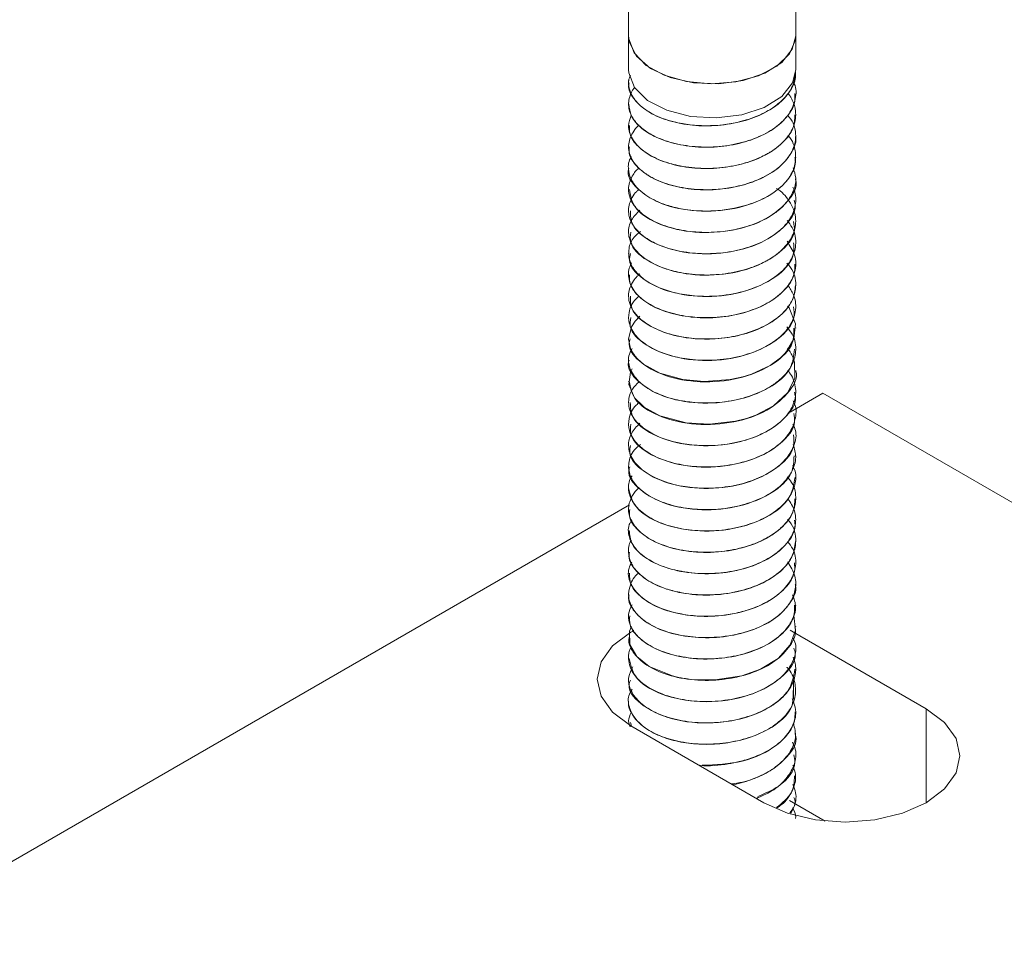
# Model space of a CAD drawing. Header units: millimetres. Extents: x -480 to 1549, y -2911 to -293.
# Tile 32 of 106: x -393 to -346, y -1751 to -1706. Entities that reach past the tile are written whole.
import ezdxf

# ---------------------------------------------------------------- set-up
doc = ezdxf.new("R2010")
doc.units = ezdxf.units.MM

msp = doc.modelspace()

# ---------------------------------------------------------------- linework, layer by layer
at = {"color": 7, "linetype": 'Continuous', "lineweight": 15}
for p, q in [((-363.767, -1703.227), (-363.767, -1706.89)), ((-355.767, -1706.89), (-355.767, -1703.214)), ((-363.767, -1706.89), (-363.767, -1708.523)), ((-355.767, -1708.523), (-355.767, -1706.89)), ((-355.767, -1708.638), (-355.767, -1708.63)), ((-363.767, -1709.141), (-363.767, -1709.149)), ((-355.767, -1709.659), (-355.767, -1709.651)), ((-363.767, -1710.161), (-363.767, -1710.17)), ((-355.767, -1710.68), (-355.767, -1710.671)), ((-363.767, -1711.182), (-363.767, -1711.19)), ((-355.767, -1711.701), (-355.767, -1711.692)), ((-363.767, -1712.203), (-363.767, -1712.211)), ((-355.767, -1712.721), (-355.767, -1712.713)), ((-363.767, -1713.223), (-363.767, -1713.231)), ((-355.767, -1713.742), (-355.767, -1713.734)), ((-363.767, -1714.244), (-363.767, -1714.252)), ((-355.767, -1714.763), (-355.767, -1714.754)), ((-363.767, -1715.265), (-363.767, -1715.273)), ((-355.767, -1715.783), (-355.767, -1715.775)), ((-363.767, -1716.285), (-363.767, -1716.293)), ((-355.767, -1716.803), (-355.767, -1716.796)), ((-363.767, -1717.306), (-363.767, -1717.314)), ((-355.767, -1717.824), (-355.767, -1717.816)), ((-363.767, -1718.327), (-363.767, -1718.335)), ((-355.767, -1718.845), (-355.767, -1718.837)), ((-363.767, -1719.348), (-363.767, -1719.355)), ((-355.767, -1719.865), (-355.767, -1719.858)), ((-363.767, -1720.368), (-363.767, -1720.376)), ((-355.767, -1720.886), (-355.767, -1720.878)), ((-363.767, -1721.389), (-363.767, -1721.396)), ((-355.767, -1721.907), (-355.767, -1721.899)), ((-363.767, -1722.409), (-363.767, -1722.417)), ((-355.767, -1722.928), (-355.767, -1722.92)), ((-363.767, -1723.43), (-363.767, -1723.438)), ((-355.767, -1723.949), (-355.767, -1723.94)), ((-363.767, -1724.451), (-363.767, -1724.459)), ((-354.463, -1724.008), (-356.026, -1724.909)), ((-284.169, -1764.588), (-354.463, -1724.008)), ((-355.767, -1724.969), (-355.767, -1724.961)), ((-363.767, -1725.471), (-363.767, -1725.479)), ((-355.767, -1725.989), (-355.767, -1725.982)), ((-363.767, -1726.492), (-363.767, -1726.5)), ((-355.767, -1727.01), (-355.767, -1727.003)), ((-363.767, -1727.513), (-363.767, -1727.521)), ((-355.767, -1728.031), (-355.767, -1728.023)), ((-363.767, -1728.533), (-363.767, -1728.542)), ((-355.767, -1729.052), (-355.767, -1729.044)), ((-363.716, -1729.349), (-431.969, -1768.75)), ((-363.767, -1729.554), (-363.767, -1729.562)), ((-355.767, -1730.073), (-355.767, -1730.064)), ((-363.767, -1730.575), (-363.767, -1730.583)), ((-355.767, -1731.093), (-355.767, -1731.085)), ((-363.767, -1731.595), (-363.767, -1731.603)), ((-355.767, -1732.114), (-355.767, -1732.106)), ((-363.767, -1732.616), (-363.767, -1732.624)), ((-355.767, -1733.135), (-355.767, -1733.126)), ((-363.767, -1733.637), (-363.767, -1733.645)), ((-355.767, -1734.155), (-355.767, -1734.147)), ((-363.767, -1734.658), (-363.767, -1734.665)), ((-355.767, -1735.176), (-355.767, -1735.168)), ((-363.767, -1735.678), (-363.767, -1735.686)), ((-355.878, -1735.437), (-356.033, -1735.351)), ((-349.514, -1739.111), (-355.878, -1735.437)), ((-355.767, -1736.197), (-355.767, -1736.188)), ((-363.767, -1736.699), (-363.767, -1736.707)), ((-355.767, -1737.217), (-355.767, -1737.209)), ((-363.767, -1737.72), (-363.767, -1737.727)), ((-355.767, -1738.237), (-355.767, -1738.23)), ((-363.767, -1738.74), (-363.767, -1738.749)), ((-355.767, -1739.259), (-355.767, -1739.251)), ((-363.767, -1739.761), (-363.767, -1739.769)), ((-363.679, -1739.762), (-363.629, -1739.943)), ((-363.656, -1739.927), (-357.292, -1743.601)), ((-355.767, -1740.28), (-355.767, -1740.271)), ((-355.767, -1741.3), (-355.767, -1741.292)), ((-355.767, -1742.32), (-355.767, -1742.313)), ((-355.878, -1743.603), (-356.06, -1743.502)), ((-354.351, -1744.484), (-355.878, -1743.603)), ((-355.767, -1743.342), (-355.767, -1743.333))]:
    msp.add_line(p, q, dxfattribs=at)
at = {"color": 8, "linetype": 'Continuous', "lineweight": 15}
for p, q in [((-355.878, -1738.631), (-355.878, -1737.723)), ((-349.514, -1743.601), (-349.514, -1739.111))]:
    msp.add_line(p, q, dxfattribs=at)
at = {"color": 7, "linetype": 'Continuous', "lineweight": 15, "flags": 128}
for points in [[(-363.767, -1706.89), (-363.727, -1707.215), (-363.381, -1707.879), (-362.709, -1708.455), (-361.771, -1708.888), (-360.652, -1709.142), (-359.453, -1709.192), (-358.282, -1709.034), (-357.246, -1708.683), (-356.437, -1708.17), (-355.929, -1707.541), (-355.767, -1706.89)], [(-363.767, -1706.89), (-363.758, -1707.038), (-363.506, -1707.71), (-362.921, -1708.31), (-362.056, -1708.784), (-360.987, -1709.089), (-359.81, -1709.199), (-358.629, -1709.104), (-357.549, -1708.812), (-356.667, -1708.349), (-356.059, -1707.757), (-355.781, -1707.087), (-355.767, -1706.89)], [(-363.767, -1708.523), (-363.759, -1708.668), (-363.49, -1709.367), (-362.862, -1709.986), (-361.936, -1710.463), (-360.802, -1710.754), (-359.567, -1710.829), (-358.352, -1710.683), (-357.273, -1710.329), (-356.434, -1709.8), (-355.916, -1709.149), (-355.767, -1708.523)], [(-356.152, -1719.838), (-356.085, -1719.909), (-355.78, -1720.679), (-355.854, -1721.392), (-356.204, -1722.004), (-356.301, -1722.116), (-356.491, -1722.303), (-356.991, -1722.672), (-357.886, -1723.091), (-358.305, -1723.221), (-358.9, -1723.352), (-360.144, -1723.448), (-361.163, -1723.354), (-362.266, -1723.046), (-363.056, -1722.605), (-363.339, -1722.351), (-363.461, -1722.21), (-363.516, -1722.134), (-363.543, -1722.095), (-363.556, -1722.075), (-363.562, -1722.065), (-363.564, -1722.062), (-363.564, -1722.061), (-363.565, -1722.06), (-363.565, -1722.06), (-363.565, -1722.06), (-363.565, -1722.06), (-363.565, -1722.06), (-363.565, -1722.06), (-363.565, -1722.06), (-363.565, -1722.059), (-363.567, -1722.057), (-363.569, -1722.054), (-363.575, -1722.043), (-363.597, -1722.006), (-363.668, -1721.862), (-363.766, -1721.419), (-363.625, -1720.823), (-363.455, -1720.558), (-363.231, -1720.319), (-363.227, -1720.316)], [(-356.165, -1721.846), (-356.151, -1721.859), (-356.035, -1722.028), (-355.981, -1722.12), (-355.956, -1722.168), (-355.943, -1722.192), (-355.94, -1722.198), (-355.939, -1722.201), (-355.938, -1722.202), (-355.938, -1722.202), (-355.938, -1722.202), (-355.938, -1722.202), (-355.938, -1722.202), (-355.938, -1722.202), (-355.938, -1722.202), (-355.937, -1722.205), (-355.92, -1722.241), (-355.892, -1722.304), (-355.821, -1722.512), (-355.816, -1723.306), (-356.154, -1723.981), (-356.83, -1724.609), (-357.679, -1725.055), (-358.115, -1725.208), (-358.654, -1725.346), (-359.9, -1725.488), (-361.009, -1725.42), (-362.276, -1725.083), (-363.016, -1724.675), (-363.481, -1724.225), (-363.756, -1723.589), (-363.681, -1722.988), (-363.596, -1722.828)], [(-355.861, -1734.639), (-355.856, -1734.647), (-355.776, -1735.337), (-356.026, -1736.043), (-356.612, -1736.695), (-357.452, -1737.206), (-358.346, -1737.521), (-359.62, -1737.725), (-360.767, -1737.7), (-361.045, -1737.663), (-361.181, -1737.641), (-361.248, -1737.629), (-361.282, -1737.622), (-361.29, -1737.621), (-361.292, -1737.62), (-361.293, -1737.62), (-361.294, -1737.62), (-361.294, -1737.62), (-361.294, -1737.62), (-361.294, -1737.62), (-361.294, -1737.62), (-361.294, -1737.62), (-361.295, -1737.62), (-361.299, -1737.619), (-361.43, -1737.592), (-361.669, -1737.534), (-362.777, -1737.082), (-363.376, -1736.6), (-363.714, -1736.025), (-363.729, -1735.386), (-363.621, -1735.174)], [(-363.511, -1735.357), (-363.656, -1735.437), (-364.53, -1736.095), (-365.079, -1736.861), (-365.267, -1737.682), (-365.079, -1738.504), (-364.53, -1739.27), (-363.656, -1739.927)], [(-357.292, -1743.601), (-356.153, -1744.106), (-354.826, -1744.423), (-353.403, -1744.531), (-351.979, -1744.423), (-350.653, -1744.106), (-349.514, -1743.601), (-348.64, -1742.944), (-348.09, -1742.178), (-347.903, -1741.356), (-348.09, -1740.534), (-348.64, -1739.769), (-349.514, -1739.111)]]:
    msp.add_lwpolyline(points, dxfattribs=at)
at = {"color": 7, "linetype": 'Continuous', "lineweight": 15}
for points, knots in [([(-363.743, -1709.15), (-363.75, -1709.184), (-363.807, -1709.435), (-363.559, -1709.898), (-362.993, -1710.472), (-362.101, -1710.911), (-361.004, -1711.176), (-359.791, -1711.24), (-358.58, -1711.086), (-357.475, -1710.732), (-356.571, -1710.199), (-355.992, -1709.533), (-355.733, -1708.989), (-355.788, -1708.692), (-355.797, -1708.64)], [0, 0, 0, 0, 0.015085, 0.112604, 0.207951, 0.305059, 0.401936, 0.497432, 0.594992, 0.690657, 0.787323, 0.884579, 0.979864, 1, 1, 1, 1]), ([(-355.772, -1708.63), (-355.8, -1708.859), (-355.856, -1709.327), (-356.295, -1709.905), (-356.773, -1710.293), (-357.333, -1710.633), (-357.82, -1710.833), (-358.284, -1710.968), (-358.65, -1711.063), (-359.37, -1711.191), (-360.305, -1711.22), (-361.017, -1711.137), (-361.371, -1711.068), (-361.83, -1710.964), (-362.514, -1710.731), (-363.254, -1710.249), (-363.659, -1709.724), (-363.764, -1709.329), (-363.768, -1709.126), (-363.764, -1709.065), (-363.756, -1708.958), (-363.711, -1708.865), (-363.669, -1708.78)], [0, 0, 0, 0, 0.083802, 0.171588, 0.228318, 0.260347, 0.34692, 0.356869, 0.374969, 0.435537, 0.523569, 0.58423, 0.601685, 0.610525, 0.699214, 0.786422, 0.873925, 0.937064, 0.954606, 0.959858, 0.962762, 1, 1, 1, 1]), ([(-355.883, -1709.105), (-355.867, -1709.133), (-355.721, -1709.387), (-355.751, -1709.929), (-356.027, -1710.627), (-356.645, -1711.256), (-357.493, -1711.749), (-358.553, -1712.09), (-359.712, -1712.247), (-360.878, -1712.202), (-361.822, -1711.999), (-362.439, -1711.754), (-362.973, -1711.463), (-363.282, -1711.204), (-363.482, -1710.956), (-363.619, -1710.761), (-363.789, -1710.377), (-363.768, -1709.875), (-363.601, -1709.521), (-363.491, -1709.38), (-363.485, -1709.372)], [0, 0, 0, 0, 0.0095655, 0.0875052, 0.1697743, 0.2428635, 0.3206073, 0.3975954, 0.47615, 0.5531554, 0.6308758, 0.6812642, 0.7094783, 0.7861375, 0.7950027, 0.8110461, 0.864602, 0.9425637, 0.9967664, 1, 1, 1, 1]), ([(-356.151, -1709.653), (-356.105, -1709.696), (-356.059, -1709.74), (-356.029, -1709.789), (-356.026, -1709.794), (-356.016, -1709.81), (-355.981, -1709.869), (-355.863, -1710.095), (-355.728, -1710.555), (-355.807, -1711.215), (-356.225, -1711.896), (-356.714, -1712.296), (-357.023, -1712.485), (-357.107, -1712.534), (-357.386, -1712.688), (-358.003, -1712.951), (-359.002, -1713.195), (-360.175, -1713.274), (-360.973, -1713.189), (-361.436, -1713.095), (-361.788, -1713.013), (-362.409, -1712.808), (-363.125, -1712.4), (-363.631, -1711.835), (-363.834, -1711.239), (-363.698, -1710.854), (-363.635, -1710.677)], [0, 0, 0, 0, 0.016306, 0.016513, 0.016865, 0.017994, 0.021963, 0.03675, 0.093614, 0.169798, 0.245685, 0.322885, 0.325628, 0.330294, 0.345393, 0.398582, 0.47519, 0.551349, 0.6275, 0.635281, 0.650761, 0.704737, 0.781166, 0.856832, 0.934049, 1, 1, 1, 1]), ([(-363.748, -1710.168), (-363.727, -1710.362), (-363.683, -1710.772), (-363.174, -1711.347), (-362.369, -1711.829), (-361.318, -1712.143), (-360.125, -1712.265), (-358.902, -1712.17), (-357.758, -1711.867), (-356.79, -1711.38), (-356.117, -1710.744), (-355.774, -1710.146), (-355.803, -1709.779), (-355.813, -1709.659)], [0, 0, 0, 0, 0.086343, 0.182227, 0.278608, 0.375975, 0.471221, 0.568547, 0.665029, 0.760821, 0.858344, 0.953729, 1, 1, 1, 1]), ([(-356.146, -1710.703), (-356.05, -1710.827), (-355.831, -1711.111), (-355.771, -1711.474), (-355.766, -1711.709), (-355.769, -1711.777), (-355.786, -1712.033), (-355.886, -1712.357), (-356.175, -1712.801), (-356.568, -1713.225), (-357.031, -1713.522), (-357.34, -1713.677), (-357.351, -1713.683), (-357.391, -1713.702), (-357.541, -1713.772), (-357.853, -1713.9), (-358.191, -1714.007), (-358.483, -1714.081), (-358.856, -1714.166), (-359.587, -1714.271), (-360.642, -1714.269), (-361.742, -1714.074), (-362.398, -1713.819), (-362.745, -1713.627), (-362.996, -1713.474), (-363.402, -1713.148), (-363.75, -1712.613), (-363.808, -1711.983), (-363.563, -1711.505), (-363.357, -1711.239), (-363.27, -1711.171), (-363.264, -1711.167)], [0, 0, 0, 0, 0.040881, 0.093017, 0.107159, 0.111237, 0.113321, 0.183973, 0.20865, 0.256079, 0.328043, 0.328315, 0.328845, 0.330677, 0.337429, 0.363278, 0.398878, 0.406222, 0.420758, 0.471314, 0.542693, 0.613774, 0.686099, 0.693277, 0.707504, 0.75702, 0.828777, 0.900879, 0.971468, 0.997993, 1, 1, 1, 1]), ([(-363.723, -1711.189), (-363.726, -1711.324), (-363.736, -1711.676), (-363.339, -1712.214), (-362.616, -1712.735), (-361.621, -1713.096), (-360.457, -1713.274), (-359.23, -1713.238), (-358.055, -1712.988), (-357.03, -1712.549), (-356.269, -1711.949), (-355.821, -1711.301), (-355.807, -1710.865), (-355.801, -1710.678)], [0, 0, 0, 0, 0.059835, 0.156567, 0.252133, 0.349671, 0.445206, 0.54198, 0.639126, 0.734419, 0.83189, 0.927909, 1, 1, 1, 1]), ([(-356.143, -1711.664), (-356.142, -1711.665), (-355.895, -1711.905), (-355.752, -1712.421), (-355.774, -1713.144), (-356.119, -1713.807), (-356.77, -1714.412), (-357.659, -1714.877), (-358.598, -1715.15), (-359.37, -1715.26), (-360.174, -1715.299), (-360.84, -1715.252), (-361.556, -1715.117), (-362.23, -1714.923), (-362.978, -1714.548), (-363.363, -1714.183), (-363.504, -1713.986), (-363.515, -1713.971), (-363.55, -1713.92), (-363.67, -1713.726), (-363.79, -1713.333), (-363.799, -1712.928), (-363.639, -1712.712), (-363.62, -1712.687)], [0, 0, 0, 0, 0.000391, 0.09002, 0.157005, 0.230599, 0.307252, 0.382571, 0.452536, 0.505659, 0.535196, 0.610116, 0.636356, 0.686565, 0.762171, 0.837771, 0.838377, 0.839544, 0.843552, 0.858294, 0.914559, 0.990256, 1, 1, 1, 1]), ([(-363.725, -1712.212), (-363.737, -1712.286), (-363.781, -1712.579), (-363.479, -1713.073), (-362.846, -1713.628), (-361.911, -1714.036), (-360.784, -1714.266), (-359.562, -1714.29), (-358.363, -1714.097), (-357.29, -1713.707), (-356.433, -1713.145), (-355.924, -1712.462), (-355.709, -1711.956), (-355.769, -1711.707), (-355.771, -1711.701)], [0, 0, 0, 0, 0.033231, 0.130545, 0.225805, 0.323204, 0.419546, 0.515493, 0.612999, 0.708337, 0.805445, 0.902308, 0.997804, 1, 1, 1, 1]), ([(-363.749, -1713.234), (-363.755, -1713.248), (-363.889, -1713.58), (-363.387, -1714.256), (-362.249, -1714.997), (-360.519, -1715.357), (-358.664, -1715.233), (-357.01, -1714.648), (-356.084, -1713.797), (-355.746, -1713.115), (-355.794, -1712.796), (-355.805, -1712.723)], [0, 0, 0, 0, 0.006715, 0.1523, 0.296493, 0.440865, 0.586293, 0.729921, 0.875814, 0.971485, 1, 1, 1, 1]), ([(-355.893, -1713.221), (-355.838, -1713.379), (-355.702, -1713.77), (-355.87, -1714.412), (-356.282, -1715), (-356.763, -1715.389), (-357.32, -1715.73), (-357.804, -1715.931), (-358.269, -1716.067), (-358.634, -1716.163), (-359.352, -1716.293), (-360.403, -1716.328), (-361.526, -1716.17), (-362.499, -1715.841), (-363.244, -1715.361), (-363.657, -1714.834), (-363.765, -1714.435), (-363.767, -1714.231), (-363.765, -1714.176), (-363.764, -1714.159), (-363.749, -1713.949), (-363.642, -1713.672), (-363.428, -1713.363), (-363.306, -1713.259), (-363.255, -1713.216)], [0, 0, 0, 0, 0.050529, 0.12529, 0.200696, 0.250068, 0.27699, 0.351397, 0.360155, 0.375777, 0.427535, 0.503221, 0.577761, 0.653978, 0.728965, 0.804126, 0.859818, 0.874537, 0.878603, 0.879813, 0.880475, 0.954946, 0.981106, 1, 1, 1, 1]), ([(-363.719, -1714.248), (-363.677, -1714.533), (-363.587, -1715.143), (-362.484, -1715.911), (-360.858, -1716.346), (-358.994, -1716.313), (-357.267, -1715.805), (-356.141, -1714.911), (-355.644, -1714.137), (-355.778, -1713.76), (-355.784, -1713.744)], [0, 0, 0, 0, 0.126661, 0.2704, 0.415687, 0.560307, 0.704383, 0.850134, 0.993735, 1, 1, 1, 1]), ([(-355.908, -1714.138), (-355.884, -1714.185), (-355.745, -1714.463), (-355.74, -1715.003), (-355.954, -1715.557), (-356.285, -1715.992), (-356.719, -1716.4), (-357.478, -1716.846), (-358.535, -1717.189), (-359.693, -1717.349), (-360.859, -1717.308), (-361.809, -1717.106), (-362.428, -1716.863), (-362.964, -1716.573), (-363.274, -1716.316), (-363.476, -1716.068), (-363.615, -1715.873), (-363.785, -1715.49), (-363.78, -1715.029), (-363.593, -1714.628), (-363.454, -1714.393), (-363.301, -1714.281), (-363.261, -1714.251)], [0, 0, 0, 0, 0.015392, 0.09068, 0.164377, 0.192325, 0.239923, 0.314703, 0.388692, 0.464211, 0.538279, 0.612969, 0.662039, 0.688548, 0.762256, 0.770983, 0.786474, 0.837673, 0.912657, 0.949387, 0.986684, 1, 1, 1, 1]), ([(-356.684, -1714.205), (-356.657, -1714.221), (-356.35, -1714.405), (-356.174, -1714.658), (-356.032, -1714.887), (-356.021, -1714.905), (-355.986, -1714.964), (-355.866, -1715.189), (-355.729, -1715.648), (-355.803, -1716.307), (-356.216, -1716.989), (-356.719, -1717.405), (-357.091, -1717.629), (-357.381, -1717.789), (-357.992, -1718.051), (-358.983, -1718.296), (-360.156, -1718.377), (-360.957, -1718.295), (-361.422, -1718.201), (-361.775, -1718.12), (-362.397, -1717.917), (-363.112, -1717.512), (-363.632, -1716.947), (-363.818, -1716.33), (-363.701, -1715.731), (-363.379, -1715.396), (-363.233, -1715.243)], [0, 0, 0, 0, 0.006249, 0.073017, 0.073597, 0.074665, 0.078269, 0.091336, 0.140827, 0.207696, 0.274236, 0.341963, 0.349344, 0.362888, 0.408395, 0.475571, 0.542389, 0.609201, 0.61634, 0.630022, 0.676946, 0.744025, 0.81038, 0.878115, 0.944553, 1, 1, 1, 1]), ([(-363.677, -1715.268), (-363.674, -1715.495), (-363.668, -1716.045), (-362.725, -1716.81), (-361.185, -1717.319), (-359.328, -1717.377), (-357.552, -1716.95), (-356.293, -1716.113), (-355.697, -1715.3), (-355.817, -1714.85), (-355.839, -1714.768)], [0, 0, 0, 0, 0.100412, 0.244034, 0.389899, 0.533867, 0.678723, 0.823829, 0.967678, 1, 1, 1, 1]), ([(-356.183, -1715.736), (-356.096, -1715.846), (-355.803, -1716.215), (-355.711, -1716.866), (-355.937, -1717.628), (-356.504, -1718.3), (-357.298, -1718.792), (-358.276, -1719.162), (-359.372, -1719.373), (-360.566, -1719.375), (-361.695, -1719.192), (-362.643, -1718.838), (-363.223, -1718.41), (-363.502, -1718.085), (-363.747, -1717.683), (-363.806, -1717.15), (-363.611, -1716.594), (-363.304, -1716.354), (-363.194, -1716.268)], [0, 0, 0, 0, 0.036293, 0.121041, 0.187015, 0.265683, 0.340063, 0.38744, 0.471731, 0.543364, 0.603971, 0.689234, 0.754962, 0.783988, 0.812357, 0.89979, 0.964151, 1, 1, 1, 1]), ([(-363.663, -1716.293), (-363.682, -1716.459), (-363.739, -1716.948), (-362.945, -1717.697), (-361.503, -1718.278), (-359.665, -1718.425), (-357.851, -1718.081), (-356.471, -1717.309), (-355.756, -1716.459), (-355.842, -1715.936), (-355.867, -1715.785)], [0, 0, 0, 0, 0.073793, 0.217649, 0.363589, 0.50725, 0.652904, 0.797179, 0.941618, 1, 1, 1, 1]), ([(-356.182, -1716.732), (-356.041, -1716.948), (-355.734, -1717.42), (-355.749, -1718.168), (-356.105, -1718.9), (-356.761, -1719.512), (-357.665, -1719.981), (-358.761, -1720.303), (-359.892, -1720.417), (-361, -1720.342), (-362.037, -1720.115), (-362.944, -1719.684), (-363.561, -1719.098), (-363.805, -1718.491), (-363.767, -1718.031), (-363.64, -1717.805), (-363.621, -1717.769)], [0, 0, 0, 0, 0.0726858, 0.1586681, 0.2294774, 0.3123824, 0.3835099, 0.4536562, 0.5429319, 0.6005263, 0.6719356, 0.7626687, 0.835928, 0.9141359, 0.9866566, 1, 1, 1, 1]), ([(-363.677, -1717.318), (-363.702, -1717.422), (-363.803, -1717.849), (-363.141, -1718.574), (-361.809, -1719.222), (-360.005, -1719.456), (-358.163, -1719.198), (-356.675, -1718.496), (-355.822, -1717.615), (-355.855, -1717.02), (-355.867, -1716.801)], [0, 0, 0, 0, 0.04708, 0.191509, 0.337028, 0.48072, 0.626688, 0.770461, 0.91577, 1, 1, 1, 1]), ([(-356.185, -1717.775), (-356.123, -1717.845), (-355.838, -1718.167), (-355.714, -1718.773), (-355.852, -1719.456), (-356.28, -1720.124), (-357.036, -1720.722), (-358.107, -1721.156), (-359.221, -1721.389), (-360.326, -1721.432), (-361.477, -1721.286), (-362.471, -1720.963), (-363.173, -1720.509), (-363.668, -1719.948), (-363.847, -1719.308), (-363.632, -1718.747), (-363.399, -1718.434), (-363.278, -1718.329), (-363.235, -1718.292)], [0, 0, 0, 0, 0.023597, 0.107978, 0.174222, 0.227163, 0.318517, 0.391243, 0.455425, 0.528832, 0.590675, 0.672849, 0.741853, 0.792018, 0.884895, 0.957416, 0.984683, 1, 1, 1, 1]), ([(-363.729, -1718.333), (-363.725, -1718.49), (-363.717, -1718.864), (-363.281, -1719.416), (-362.527, -1719.923), (-361.51, -1720.267), (-360.335, -1720.425), (-359.109, -1720.367), (-357.943, -1720.097), (-356.939, -1719.64), (-356.21, -1719.026), (-355.803, -1718.396), (-355.807, -1717.986), (-355.809, -1717.823)], [0, 0, 0, 0, 0.069658, 0.1661, 0.261917, 0.359427, 0.454791, 0.551804, 0.648738, 0.744152, 0.841678, 0.937402, 1, 1, 1, 1]), ([(-356.148, -1718.829), (-356.045, -1718.981), (-355.769, -1719.387), (-355.724, -1720.065), (-356.01, -1720.809), (-356.586, -1721.416), (-357.435, -1721.925), (-358.456, -1722.278), (-359.664, -1722.453), (-360.797, -1722.414), (-361.89, -1722.198), (-362.796, -1721.815), (-363.466, -1721.259), (-363.772, -1720.692), (-363.775, -1720.079), (-363.582, -1719.631), (-363.318, -1719.394), (-363.27, -1719.352)], [0, 0, 0, 0, 0.048877, 0.130839, 0.197193, 0.276764, 0.335268, 0.41125, 0.486539, 0.558796, 0.619432, 0.703668, 0.771711, 0.846636, 0.904031, 0.982626, 1, 1, 1, 1]), ([(-363.67, -1719.352), (-363.676, -1719.559), (-363.691, -1720.091), (-362.796, -1720.851), (-361.288, -1721.384), (-359.63, -1721.46), (-358.249, -1721.211), (-357.19, -1720.803), (-356.377, -1720.226), (-355.855, -1719.551), (-355.804, -1719.073), (-355.78, -1718.844)], [0, 0, 0, 0, 0.091812, 0.235107, 0.380677, 0.524145, 0.621785, 0.717265, 0.814771, 0.91158, 1, 1, 1, 1]), ([(-363.665, -1720.377), (-363.687, -1720.523), (-363.76, -1720.993), (-363.009, -1721.735), (-361.601, -1722.338), (-359.772, -1722.513), (-357.948, -1722.195), (-356.533, -1721.445), (-355.776, -1720.585), (-355.847, -1720.039), (-355.87, -1719.867)], [0, 0, 0, 0, 0.065369, 0.20937, 0.355232, 0.498864, 0.644672, 0.788752, 0.933446, 1, 1, 1, 1]), ([(-356.191, -1720.829), (-356.101, -1720.941), (-355.807, -1721.31), (-355.71, -1721.963), (-355.885, -1722.562), (-356.185, -1723.026), (-356.475, -1723.326), (-356.771, -1723.55), (-357.008, -1723.707), (-357.459, -1723.962), (-358.281, -1724.27), (-359.423, -1724.475), (-360.552, -1724.479), (-361.68, -1724.3), (-362.632, -1723.947), (-363.367, -1723.411), (-363.738, -1722.832), (-363.82, -1722.287), (-363.658, -1721.981), (-363.596, -1721.865)], [0, 0, 0, 0, 0.039246, 0.129131, 0.20008, 0.230767, 0.286158, 0.308488, 0.321039, 0.353163, 0.425798, 0.503672, 0.579145, 0.643826, 0.734542, 0.805154, 0.884724, 0.956282, 1, 1, 1, 1]), ([(-363.687, -1721.401), (-363.71, -1721.487), (-363.822, -1721.894), (-363.197, -1722.609), (-361.902, -1723.278), (-360.112, -1723.538), (-358.264, -1723.308), (-356.744, -1722.629), (-355.844, -1721.74), (-355.856, -1721.122), (-355.861, -1720.882)], [0, 0, 0, 0, 0.038681, 0.183364, 0.328641, 0.472422, 0.618381, 0.762067, 0.907601, 1, 1, 1, 1]), ([(-363.735, -1722.421), (-363.746, -1722.448), (-363.877, -1722.793), (-363.357, -1723.475), (-362.189, -1724.205), (-360.45, -1724.548), (-358.588, -1724.405), (-356.979, -1723.802), (-355.922, -1722.895), (-355.855, -1722.209), (-355.826, -1721.902)], [0, 0, 0, 0, 0.0122595, 0.157768, 0.3021593, 0.4464263, 0.5920396, 0.7356772, 0.8815985, 1, 1, 1, 1]), ([(-356.144, -1722.901), (-356.085, -1722.983), (-355.862, -1723.292), (-355.716, -1723.867), (-355.852, -1724.611), (-356.368, -1725.329), (-357.161, -1725.872), (-358.118, -1726.258), (-359.162, -1726.489), (-360.315, -1726.535), (-361.483, -1726.39), (-362.452, -1726.072), (-363.229, -1725.577), (-363.727, -1724.973), (-363.806, -1724.344), (-363.631, -1723.811), (-363.379, -1723.569), (-363.257, -1723.452)], [0, 0, 0, 0, 0.027018, 0.100587, 0.170228, 0.249556, 0.330747, 0.38211, 0.456891, 0.529761, 0.592407, 0.679319, 0.739457, 0.816479, 0.903912, 0.953604, 1, 1, 1, 1]), ([(-363.731, -1723.435), (-363.679, -1723.732), (-363.569, -1724.354), (-362.431, -1725.121), (-360.788, -1725.54), (-358.924, -1725.488), (-357.209, -1724.963), (-356.113, -1724.057), (-355.631, -1723.293), (-355.768, -1722.93), (-355.769, -1722.928)], [0, 0, 0, 0, 0.132154, 0.275957, 0.42106, 0.56586, 0.709812, 0.855636, 0.999228, 1, 1, 1, 1]), ([(-363.684, -1724.454), (-363.674, -1724.693), (-363.651, -1725.257), (-362.676, -1726.023), (-361.116, -1726.516), (-359.257, -1726.555), (-357.491, -1726.111), (-356.258, -1725.262), (-355.685, -1724.456), (-355.81, -1724.022), (-355.829, -1723.954)], [0, 0, 0, 0, 0.106018, 0.249635, 0.395417, 0.539496, 0.684159, 0.829441, 0.973209, 1, 1, 1, 1]), ([(-355.891, -1724.371), (-355.883, -1724.385), (-355.722, -1724.638), (-355.742, -1725.165), (-355.916, -1725.677), (-356.121, -1725.983), (-356.307, -1726.221), (-356.682, -1726.572), (-357.409, -1727.018), (-358.429, -1727.377), (-359.63, -1727.552), (-360.808, -1727.521), (-361.932, -1727.293), (-362.82, -1726.896), (-363.45, -1726.372), (-363.775, -1725.81), (-363.772, -1725.181), (-363.584, -1724.705), (-363.289, -1724.481), (-363.232, -1724.438)], [0, 0, 0, 0, 0.004498, 0.084766, 0.157511, 0.168765, 0.187718, 0.239545, 0.298123, 0.381564, 0.459036, 0.530505, 0.607906, 0.691834, 0.753908, 0.832244, 0.900274, 0.980883, 1, 1, 1, 1]), ([(-363.664, -1725.478), (-363.68, -1725.657), (-363.725, -1726.159), (-362.9, -1726.912), (-361.436, -1727.478), (-359.594, -1727.606), (-357.787, -1727.244), (-356.431, -1726.459), (-355.743, -1725.616), (-355.838, -1725.109), (-355.863, -1724.972)], [0, 0, 0, 0, 0.079451, 0.223229, 0.369199, 0.512892, 0.658418, 0.802843, 0.94713, 1, 1, 1, 1]), ([(-355.897, -1725.491), (-355.852, -1725.587), (-355.696, -1725.914), (-355.809, -1726.479), (-356.193, -1727.181), (-356.907, -1727.776), (-357.892, -1728.231), (-358.993, -1728.507), (-360.145, -1728.582), (-361.276, -1728.468), (-362.271, -1728.19), (-363.078, -1727.742), (-363.625, -1727.171), (-363.82, -1726.554), (-363.695, -1725.934), (-363.379, -1725.598), (-363.223, -1725.433)], [0, 0, 0, 0, 0.031078, 0.106697, 0.173825, 0.264013, 0.331491, 0.407808, 0.488609, 0.552358, 0.632369, 0.7079, 0.778714, 0.863301, 0.932731, 1, 1, 1, 1]), ([(-363.672, -1726.503), (-363.697, -1726.621), (-363.79, -1727.06), (-363.101, -1727.791), (-361.745, -1728.426), (-359.933, -1728.641), (-358.096, -1728.365), (-356.63, -1727.647), (-355.807, -1726.773), (-355.853, -1726.192), (-355.869, -1725.988)], [0, 0, 0, 0, 0.052737, 0.197019, 0.342667, 0.486324, 0.632266, 0.776117, 0.921246, 1, 1, 1, 1]), ([(-355.884, -1726.462), (-355.827, -1726.661), (-355.701, -1727.101), (-355.912, -1727.765), (-356.431, -1728.439), (-357.249, -1728.99), (-358.372, -1729.404), (-359.363, -1729.561), (-360.13, -1729.577), (-360.812, -1729.546), (-361.692, -1729.398), (-362.63, -1729.044), (-363.334, -1728.546), (-363.737, -1727.961), (-363.8, -1727.335), (-363.619, -1726.809), (-363.304, -1726.547), (-363.203, -1726.463)], [0, 0, 0, 0, 0.0629987, 0.1389629, 0.2080642, 0.2939478, 0.3655421, 0.4550038, 0.4854997, 0.5140866, 0.5885327, 0.6641882, 0.7377717, 0.8136006, 0.8862631, 0.9637712, 1, 1, 1, 1]), ([(-363.707, -1727.526), (-363.725, -1727.583), (-363.849, -1727.961), (-363.276, -1728.661), (-362.04, -1729.36), (-360.272, -1729.659), (-358.416, -1729.47), (-356.853, -1728.826), (-355.88, -1727.928), (-355.857, -1727.277), (-355.848, -1727.005)], [0, 0, 0, 0, 0.026138, 0.171247, 0.316092, 0.460059, 0.605918, 0.749538, 0.895317, 1, 1, 1, 1]), ([(-355.922, -1727.457), (-355.874, -1727.546), (-355.713, -1727.844), (-355.774, -1728.374), (-356.067, -1729.062), (-356.711, -1729.688), (-357.656, -1730.186), (-358.713, -1730.496), (-359.874, -1730.624), (-361.033, -1730.553), (-362.073, -1730.302), (-362.934, -1729.887), (-363.535, -1729.344), (-363.796, -1728.729), (-363.786, -1728.248), (-363.629, -1728.004), (-363.598, -1727.957)], [0, 0, 0, 0, 0.031024, 0.103939, 0.172166, 0.268476, 0.342716, 0.422079, 0.502529, 0.580436, 0.661484, 0.738641, 0.820435, 0.900903, 0.980555, 1, 1, 1, 1]), ([(-356.178, -1728.006), (-356.102, -1728.093), (-355.815, -1728.423), (-355.721, -1729.015), (-355.873, -1729.745), (-356.296, -1730.33), (-356.782, -1730.711), (-357.068, -1730.884), (-357.174, -1730.943), (-357.225, -1730.97), (-357.247, -1730.982), (-357.321, -1731.02), (-357.574, -1731.143), (-358.182, -1731.376), (-359.151, -1731.588), (-360.33, -1731.641), (-361.462, -1731.496), (-362.278, -1731.228), (-362.813, -1730.947), (-363.276, -1730.619), (-363.678, -1730.133), (-363.823, -1729.504), (-363.667, -1729.025), (-363.449, -1728.702), (-363.323, -1728.585), (-363.257, -1728.523)], [0, 0, 0, 0, 0.029215, 0.110837, 0.170408, 0.248491, 0.297298, 0.312365, 0.321183, 0.323249, 0.324467, 0.326432, 0.340732, 0.382881, 0.455583, 0.524474, 0.597562, 0.669419, 0.70155, 0.737563, 0.811477, 0.882001, 0.953102, 0.975421, 1, 1, 1, 1]), ([(-363.767, -1728.542), (-363.685, -1728.869), (-363.522, -1729.519), (-362.294, -1730.282), (-360.614, -1730.66), (-358.742, -1730.561), (-357.098, -1729.994), (-355.962, -1729.083), (-355.852, -1728.366), (-355.8, -1728.028)], [0, 0, 0, 0, 0.145687, 0.28975, 0.43437, 0.579643, 0.723379, 0.869307, 1, 1, 1, 1]), ([(-356.14, -1729.053), (-356.018, -1729.239), (-355.805, -1729.566), (-355.756, -1730.003), (-355.791, -1730.443), (-355.994, -1730.979), (-356.547, -1731.597), (-357.412, -1732.126), (-358.46, -1732.484), (-359.67, -1732.658), (-360.571, -1732.638), (-361.088, -1732.55), (-361.198, -1732.537), (-361.232, -1732.527), (-361.237, -1732.528), (-361.238, -1732.527), (-361.238, -1732.527), (-361.238, -1732.527), (-361.238, -1732.527), (-361.238, -1732.527), (-361.239, -1732.527), (-361.243, -1732.526), (-361.281, -1732.52), (-361.386, -1732.498), (-361.949, -1732.376), (-362.72, -1732.071), (-363.275, -1731.627), (-363.56, -1731.276), (-363.763, -1730.875), (-363.826, -1730.428), (-363.657, -1730.135), (-363.612, -1730.057)], [0, 0, 0, 0, 0.063529, 0.1115, 0.138259, 0.204003, 0.285941, 0.35842, 0.438095, 0.515172, 0.597607, 0.615409, 0.620905, 0.621924, 0.622043, 0.622099, 0.622101, 0.622105, 0.622106, 0.62211, 0.622153, 0.622255, 0.622951, 0.630223, 0.644681, 0.745702, 0.816342, 0.840735, 0.887089, 0.970004, 1, 1, 1, 1]), ([(-363.71, -1729.563), (-363.723, -1729.667), (-363.768, -1730.016), (-363.353, -1730.585), (-362.526, -1731.165), (-361.36, -1731.537), (-360.011, -1731.668), (-358.639, -1731.522), (-357.389, -1731.12), (-356.428, -1730.495), (-355.844, -1729.771), (-355.817, -1729.27), (-355.805, -1729.05)], [0, 0, 0, 0, 0.046573, 0.15555, 0.263261, 0.372852, 0.480151, 0.589768, 0.697415, 0.806469, 0.915152, 1, 1, 1, 1]), ([(-356.162, -1730.041), (-356.13, -1730.074), (-355.824, -1730.387), (-355.738, -1730.866), (-355.779, -1731.285), (-355.796, -1731.388), (-355.801, -1731.402), (-355.801, -1731.408), (-355.801, -1731.408), (-355.801, -1731.408), (-355.801, -1731.408), (-355.801, -1731.408), (-355.801, -1731.408), (-355.802, -1731.41), (-355.802, -1731.416), (-355.806, -1731.429), (-355.811, -1731.454), (-355.824, -1731.505), (-355.871, -1731.662), (-355.979, -1731.901), (-356.304, -1732.376), (-356.901, -1732.875), (-357.876, -1733.327), (-358.913, -1733.593), (-360.057, -1733.687), (-360.921, -1733.612), (-361.61, -1733.475), (-362.277, -1733.277), (-363.004, -1732.9), (-363.605, -1732.32), (-363.8, -1731.692), (-363.775, -1731.232), (-363.634, -1731.051), (-363.631, -1731.047)], [0, 0, 0, 0, 0.012035, 0.115286, 0.143071, 0.146202, 0.147805, 0.14783, 0.147843, 0.147848, 0.147849, 0.14785, 0.147861, 0.147933, 0.148517, 0.149687, 0.152023, 0.156699, 0.166049, 0.202573, 0.235385, 0.32852, 0.392469, 0.469074, 0.542169, 0.614596, 0.639846, 0.688654, 0.766185, 0.838523, 0.928026, 0.998615, 1, 1, 1, 1]), ([(-363.737, -1730.581), (-363.716, -1730.791), (-363.67, -1731.243), (-363.047, -1731.873), (-362.063, -1732.371), (-360.799, -1732.646), (-359.419, -1732.66), (-358.084, -1732.401), (-356.93, -1731.899), (-356.138, -1731.199), (-355.753, -1730.554), (-355.806, -1730.176), (-355.821, -1730.074)], [0, 0, 0, 0, 0.093419, 0.200994, 0.310139, 0.418711, 0.52681, 0.636227, 0.743606, 0.853288, 0.960707, 1, 1, 1, 1]), ([(-356.154, -1731.112), (-356.064, -1731.223), (-355.797, -1731.552), (-355.722, -1732.172), (-355.908, -1732.883), (-356.428, -1733.531), (-357.093, -1733.987), (-357.694, -1734.255), (-358.131, -1734.403), (-358.643, -1734.54), (-359.449, -1734.676), (-360.313, -1734.691), (-361.016, -1734.61), (-361.743, -1734.477), (-362.57, -1734.187), (-363.316, -1733.665), (-363.735, -1733.066), (-363.833, -1732.509), (-363.659, -1732.182), (-363.607, -1732.084)], [0, 0, 0, 0, 0.0393292, 0.1163696, 0.1924084, 0.2684501, 0.3422671, 0.3829429, 0.4122112, 0.438849, 0.4912061, 0.5740083, 0.6062731, 0.6345251, 0.7281801, 0.8003979, 0.8753602, 0.9625677, 1, 1, 1, 1]), ([(-363.72, -1731.605), (-363.734, -1731.673), (-363.797, -1731.984), (-363.441, -1732.527), (-362.677, -1733.131), (-361.549, -1733.537), (-360.218, -1733.707), (-358.839, -1733.603), (-357.561, -1733.236), (-356.548, -1732.641), (-355.883, -1731.896), (-355.814, -1731.353), (-355.78, -1731.092)], [0, 0, 0, 0, 0.030129, 0.139492, 0.246916, 0.356604, 0.46399, 0.573416, 0.68152, 0.790098, 0.89925, 1, 1, 1, 1]), ([(-356.148, -1732.078), (-356.013, -1732.3), (-355.744, -1732.743), (-355.752, -1733.435), (-355.972, -1733.951), (-356.299, -1734.383), (-356.772, -1734.816), (-357.419, -1735.173), (-358.041, -1735.397), (-358.751, -1735.596), (-359.751, -1735.73), (-360.981, -1735.663), (-362.076, -1735.41), (-362.932, -1734.992), (-363.546, -1734.427), (-363.822, -1733.819), (-363.704, -1733.18), (-363.514, -1732.766), (-363.269, -1732.603), (-363.269, -1732.603)], [0, 0, 0, 0, 0.070146, 0.139386, 0.201869, 0.22858, 0.280226, 0.355235, 0.383241, 0.41062, 0.496465, 0.565566, 0.637334, 0.717246, 0.778469, 0.861253, 0.927215, 0.999784, 1, 1, 1, 1]), ([(-363.718, -1732.622), (-363.715, -1732.796), (-363.707, -1733.212), (-363.163, -1733.823), (-362.231, -1734.352), (-360.999, -1734.662), (-359.626, -1734.718), (-358.275, -1734.497), (-357.085, -1734.03), (-356.231, -1733.354), (-355.782, -1732.68), (-355.814, -1732.257), (-355.825, -1732.114)], [0, 0, 0, 0, 0.07706, 0.18504, 0.293719, 0.402773, 0.510417, 0.620028, 0.727325, 0.836912, 0.944623, 1, 1, 1, 1]), ([(-363.741, -1733.647), (-363.749, -1733.677), (-363.823, -1733.951), (-363.518, -1734.467), (-362.821, -1735.093), (-361.732, -1735.532), (-360.424, -1735.74), (-359.04, -1735.677), (-357.742, -1735.347), (-356.663, -1734.783), (-355.994, -1734.043), (-355.704, -1733.458), (-355.779, -1733.16), (-355.785, -1733.136)], [0, 0, 0, 0, 0.013769, 0.12338, 0.230702, 0.34035, 0.44801, 0.557098, 0.665789, 0.773812, 0.883297, 0.990668, 1, 1, 1, 1]), ([(-355.915, -1733.66), (-355.845, -1733.85), (-355.71, -1734.212), (-355.883, -1734.825), (-356.287, -1735.441), (-357.057, -1736.03), (-358.041, -1736.449), (-359.171, -1736.693), (-360.336, -1736.745), (-361.468, -1736.597), (-362.467, -1736.27), (-363.182, -1735.821), (-363.665, -1735.248), (-363.854, -1734.672), (-363.671, -1734.282), (-363.601, -1734.133)], [0, 0, 0, 0, 0.0651814, 0.1244168, 0.2076791, 0.2877985, 0.3737752, 0.4509548, 0.5320793, 0.6144745, 0.694607, 0.7792109, 0.8436578, 0.9406427, 1, 1, 1, 1]), ([(-363.709, -1734.665), (-363.717, -1734.801), (-363.741, -1735.182), (-363.269, -1735.771), (-362.393, -1736.328), (-361.195, -1736.672), (-359.833, -1736.768), (-358.47, -1736.588), (-357.246, -1736.156), (-356.333, -1735.506), (-355.815, -1734.804), (-355.818, -1734.339), (-355.819, -1734.153)], [0, 0, 0, 0, 0.060617, 0.169165, 0.277271, 0.386669, 0.494045, 0.60372, 0.711124, 0.82048, 0.928671, 1, 1, 1, 1]), ([(-363.739, -1735.687), (-363.747, -1735.743), (-363.781, -1735.983), (-363.547, -1736.457), (-362.952, -1737.051), (-361.912, -1737.522), (-360.628, -1737.767), (-359.244, -1737.746), (-357.925, -1737.453), (-356.804, -1736.922), (-356.067, -1736.203), (-355.729, -1735.585), (-355.796, -1735.244), (-355.809, -1735.178)], [0, 0, 0, 0, 0.024933, 0.107406, 0.214772, 0.324191, 0.432263, 0.540846, 0.649972, 0.757554, 0.86719, 0.974491, 1, 1, 1, 1]), ([(-355.906, -1735.682), (-355.856, -1735.788), (-355.702, -1736.11), (-355.805, -1736.657), (-356.157, -1737.345), (-356.853, -1737.951), (-357.823, -1738.412), (-358.892, -1738.694), (-360.041, -1738.792), (-361.237, -1738.687), (-362.264, -1738.4), (-363.047, -1737.964), (-363.614, -1737.406), (-363.8, -1736.792), (-363.77, -1736.331), (-363.637, -1736.159), (-363.635, -1736.157)], [0, 0, 0, 0, 0.036922, 0.112191, 0.18103, 0.280104, 0.353776, 0.430343, 0.515888, 0.590539, 0.68302, 0.75752, 0.827404, 0.92727, 0.999117, 1, 1, 1, 1]), ([(-363.736, -1736.703), (-363.658, -1737.049), (-363.497, -1737.761), (-362.037, -1738.563), (-360.057, -1738.871), (-357.956, -1738.556), (-356.412, -1737.691), (-355.671, -1736.785), (-355.825, -1736.289), (-355.852, -1736.204)], [0, 0, 0, 0, 0.153452, 0.316072, 0.478105, 0.642105, 0.80446, 0.966666, 1, 1, 1, 1]), ([(-355.892, -1736.628), (-355.845, -1736.757), (-355.778, -1736.941), (-355.766, -1737.161), (-355.767, -1737.282), (-355.776, -1737.396), (-355.813, -1737.623), (-355.977, -1738.081), (-356.383, -1738.578), (-356.876, -1738.937), (-357.398, -1739.242), (-358.187, -1739.558), (-359.326, -1739.773), (-360.504, -1739.796), (-361.623, -1739.625), (-362.598, -1739.268), (-363.318, -1738.769), (-363.719, -1738.192), (-363.826, -1737.612), (-363.647, -1737.259), (-363.567, -1737.1)], [0, 0, 0, 0, 0.043491, 0.062321, 0.072693, 0.083324, 0.100399, 0.148158, 0.238506, 0.279646, 0.3017, 0.383306, 0.466255, 0.538703, 0.622042, 0.703906, 0.781736, 0.861543, 0.93737, 1, 1, 1, 1]), ([(-356.192, -1737.122), (-356.187, -1737.126), (-355.956, -1737.338), (-355.779, -1737.84), (-355.742, -1738.562), (-356.071, -1739.262), (-356.703, -1739.883), (-357.602, -1740.374), (-358.675, -1740.695), (-359.846, -1740.831), (-361.008, -1740.764), (-362.062, -1740.512), (-362.928, -1740.1), (-363.529, -1739.557), (-363.789, -1738.95), (-363.802, -1738.469), (-363.628, -1738.226), (-363.592, -1738.175)], [0, 0, 0, 0, 0.001737, 0.079505, 0.154581, 0.228139, 0.304977, 0.379854, 0.454516, 0.530097, 0.605931, 0.679987, 0.755217, 0.831971, 0.905458, 0.980524, 1, 1, 1, 1]), ([(-363.679, -1737.734), (-363.706, -1737.813), (-363.855, -1738.249), (-363.101, -1739.041), (-361.541, -1739.729), (-359.777, -1739.842), (-358.445, -1739.623), (-357.52, -1739.318), (-356.748, -1738.886), (-355.975, -1738.204), (-355.87, -1737.601), (-355.803, -1737.213)], [0, 0, 0, 0, 0.035572, 0.19771, 0.361143, 0.522636, 0.605409, 0.686419, 0.768174, 0.850975, 1, 1, 1, 1]), ([(-363.766, -1738.749), (-363.766, -1738.749), (-363.808, -1738.934), (-363.596, -1739.48), (-362.939, -1740.144), (-361.861, -1740.577), (-360.919, -1740.777), (-359.902, -1740.832), (-358.54, -1740.702), (-356.993, -1740.166), (-355.863, -1739.195), (-355.88, -1738.501), (-355.887, -1738.232)], [0, 0, 0, 0, 0.000411, 0.08313, 0.244418, 0.327111, 0.40892, 0.489743, 0.572394, 0.733766, 0.8971, 1, 1, 1, 1]), ([(-355.93, -1738.625), (-355.861, -1738.8), (-355.699, -1739.215), (-355.846, -1739.878), (-356.296, -1740.55), (-357.064, -1741.14), (-357.859, -1741.474), (-358.531, -1741.656), (-359.248, -1741.791), (-359.929, -1741.868), (-360.378, -1741.809), (-360.402, -1741.806)], [0, 0, 0, 0, 0.109625, 0.258909, 0.401181, 0.549753, 0.709367, 0.753702, 0.822588, 0.990648, 1, 1, 1, 1]), ([(-363.689, -1739.962), (-363.725, -1739.87), (-363.814, -1739.644), (-363.702, -1739.419), (-363.635, -1739.286)], [0, 0, 0, 0, 0.4085, 1, 1, 1, 1]), ([(-360.245, -1741.811), (-359.586, -1741.782), (-358.243, -1741.721), (-356.824, -1741.033), (-356.108, -1740.314), (-355.8, -1739.766), (-355.796, -1739.408), (-355.794, -1739.258)], [0, 0, 0, 0, 0.288314, 0.588277, 0.741905, 0.892126, 1, 1, 1, 1]), ([(-355.874, -1739.787), (-355.818, -1740.021), (-355.707, -1740.482), (-355.995, -1741.182), (-356.558, -1741.816), (-357.375, -1742.3), (-358.155, -1742.611), (-358.668, -1742.677), (-358.853, -1742.7)], [0, 0, 0, 0, 0.185733, 0.366142, 0.562345, 0.746924, 0.909055, 1, 1, 1, 1]), ([(-358.8, -1742.731), (-358.782, -1742.729), (-358.427, -1742.689), (-357.788, -1742.474), (-356.949, -1742.091), (-356.138, -1741.418), (-355.621, -1740.747), (-355.79, -1740.313), (-355.801, -1740.284)], [0, 0, 0, 0, 0.010329, 0.2036, 0.395157, 0.590861, 0.972673, 1, 1, 1, 1]), ([(-355.927, -1740.696), (-355.872, -1740.812), (-355.708, -1741.16), (-355.791, -1741.75), (-356.161, -1742.441), (-356.789, -1743.022), (-357.402, -1743.288), (-357.65, -1743.395)], [0, 0, 0, 0, 0.116447, 0.349407, 0.559573, 0.822401, 1, 1, 1, 1]), ([(-357.58, -1743.309), (-357.229, -1743.157), (-356.323, -1742.762), (-355.732, -1741.953), (-355.828, -1741.423), (-355.85, -1741.303)], [0, 0, 0, 0, 0.328159, 0.8482785, 1, 1, 1, 1]), ([(-355.904, -1741.801), (-355.838, -1741.995), (-355.697, -1742.412), (-355.924, -1743.067), (-356.247, -1743.574), (-356.588, -1743.799), (-356.657, -1743.844)], [0, 0, 0, 0, 0.27101, 0.580347, 0.915714, 1, 1, 1, 1]), ([(-356.678, -1743.834), (-356.406, -1743.61), (-355.855, -1743.158), (-355.836, -1742.599), (-355.827, -1742.316)], [0, 0, 0, 0, 0.4941152, 1, 1, 1, 1]), ([(-355.909, -1742.726), (-355.876, -1742.798), (-355.734, -1743.104), (-355.728, -1743.585), (-355.923, -1743.956), (-355.996, -1744.097)], [0, 0, 0, 0, 0.161035, 0.682858, 1, 1, 1, 1]), ([(-356.043, -1744.079), (-355.916, -1743.92), (-355.726, -1743.683), (-355.818, -1743.432), (-355.849, -1743.349)], [0, 0, 0, 0, 0.670041, 1, 1, 1, 1]), ([(-355.918, -1743.843), (-355.834, -1743.994), (-355.738, -1744.163), (-355.774, -1744.334), (-355.778, -1744.353)], [0, 0, 0, 0, 0.890807, 1, 1, 1, 1])]:
    msp.add_open_spline(points, degree=3, knots=knots, dxfattribs=at)

doc.saveas('drawing.dxf')
